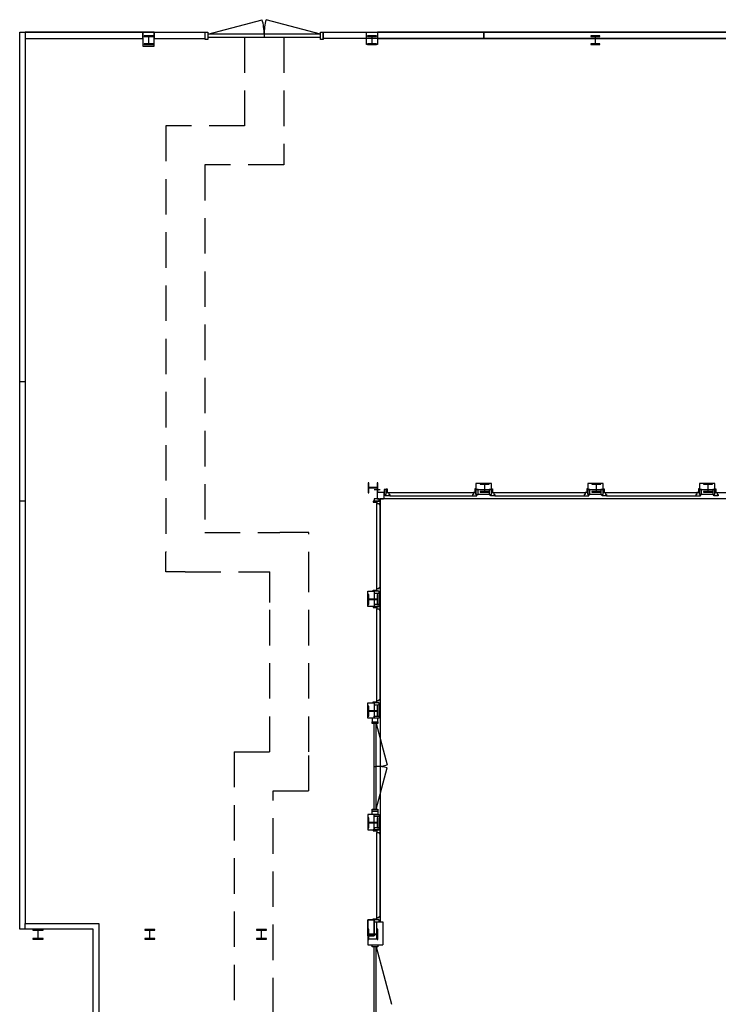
# Model space of a CAD drawing. Header units: millimetres. Extents: x 7256 to 213640, y 21030 to 164335.
# Tile 9 of 70: x 34482 to 46990, y 59195 to 76821. Entities that reach past the tile are written whole.
import ezdxf

# ---------------------------------------------------------------- set-up
doc = ezdxf.new("R2010")
doc.units = ezdxf.units.MM
doc.header["$LTSCALE"] = 100
doc.linetypes.add('DASHED2', pattern=[9.525, 6.35, -3.175])
for name, color, linetype in [('AA28----_KONSTRUKTIE', 252, 'Continuous'), ('AL21----_BUITENWAND', 3, 'Continuous'), ('AL22----_BINNENWAND', 2, 'Continuous'), ('AL28----_KONSTRUKTIE_BETON', 3, 'Continuous'), ('AL28----_KONSTRUKTIE_STAAL', 1, 'Continuous'), ('AL31----_BUITENKOZIJNEN', 1, 'Continuous'), ('AL32----_BINNENKOZIJNEN', 1, 'Continuous'), ('AL43----_VLOERAFW_Bouwhal', 8, 'DASHED2')]:
    doc.layers.add(name, color=color, linetype=linetype)

# ---------------------------------------------------------------- blocks, each defined once
blk = doc.blocks.new('HEA 180')
at = {"layer": 'AL28----_KONSTRUKTIE_BETON'}
h = blk.add_hatch(color=7, dxfattribs=at)
h.dxf.hatch_style = 1
h.paths.add_polyline_path([(-18, -76), (-90, -76), (-90, -86), (90, -86), (90, -76), (18, -76, -0.414214), (3, -61), (3, 61, -0.414214), (18, 76), (90, 76), (90, 86), (-90, 86), (-90, 76), (-18, 76, -0.414214), (-3, 61), (-3, -61, -0.414214)])
blk.add_lwpolyline([(-90, 86), (-90, 76), (-18, 76, -0.414214), (-3, 61), (-3, -61, -0.414214), (-18, -76), (-90, -76), (-90, -86), (90, -86), (90, -76), (18, -76, -0.414214), (3, -61), (3, 61, -0.414214), (18, 76), (90, 76), (90, 86)], format="xyb", close=True, dxfattribs=at)
blk = doc.blocks.new('HEA 160')
at = {"layer": 'AA28----_KONSTRUKTIE'}
h = blk.add_hatch(color=256, dxfattribs=at)
h.dxf.hatch_style = 1
h.paths.add_polyline_path([(80, -76), (80, -67), (18, -67, -0.414214), (3, -52), (3, 52, -0.414214), (18, 67), (80, 67), (80, 76), (-80, 76), (-80, 67), (-18, 67, -0.414214), (-3, 52), (-3, -52, -0.414214), (-18, -67), (-80, -67), (-80, -76)])
at = {"layer": 'AL28----_KONSTRUKTIE_STAAL'}
blk.add_lwpolyline([(-80, 76), (-80, 67), (-18, 67, -0.414214), (-3, 52), (-3, -52, -0.414214), (-18, -67), (-80, -67), (-80, -76), (80, -76), (80, -67), (18, -67, -0.414214), (3, -52), (3, 52, -0.414214), (18, 67), (80, 67), (80, 76)], format="xyb", close=True, dxfattribs=at)
blk = doc.blocks.new('Looproute bouwhal')
at = {"layer": 'AL43----_VLOERAFW_Bouwhal'}
for p, q in [((9954, 51509), (9954, 49925)), ((10654, 51509), (10654, 49225)), ((9954, 49925), (8541, 49925)), ((8541, 49925), (8541, 42293)), ((10654, 49225), (9241, 49225)), ((9241, 49225), (9241, 42643)), ((9241, 42643), (10584, 42643)), ((11103, 42643), (10584, 42643)), ((11103, 41663), (11103, 42643)), ((8541, 41943), (8541, 42293)), ((8891, 41943), (8541, 41943)), ((8891, 41943), (10403, 41943)), ((10403, 41394), (10403, 41943)), ((11103, 38718), (11103, 41663)), ((10403, 38718), (10403, 41394)), ((9766, 38718), (9766, 20509)), ((9766, 38718), (10403, 38718)), ((11103, 38018), (11103, 38718)), ((10466, 700), (10466, 38018)), ((10466, 38018), (11103, 38018))]:
    blk.add_line(p, q, dxfattribs=at)

msp = doc.modelspace()

# ---------------------------------------------------------------- linework, layer by layer
at = {"layer": 'AL21----_BUITENWAND'}
for p, q in [((42652, 68519), (42652, 68409)), ((42928, 68519), (42652, 68519)), ((42652, 68409), (42928, 68409)), ((42928, 68409), (42928, 68519)), ((44652, 68519), (44652, 68409)), ((44928, 68519), (44652, 68519)), ((44652, 68409), (44928, 68409)), ((44928, 68409), (44928, 68519)), ((46652, 68519), (46652, 68409)), ((46928, 68519), (46652, 68519)), ((46652, 68409), (46928, 68409)), ((46928, 68409), (46928, 68519)), ((40885, 68359), (40885, 68242)), ((41008, 68359), (40885, 68359)), ((40885, 68242), (40995, 68242)), ((40995, 68242), (40995, 68249)), ((40995, 68249), (41008, 68249)), ((41008, 68249), (41008, 68359)), ((40716, 66592), (40826, 66592)), ((40716, 66316), (40716, 66592)), ((40826, 66592), (40826, 66316)), ((40826, 66316), (40716, 66316)), ((40716, 64592), (40826, 64592)), ((40716, 64316), (40716, 64592)), ((40826, 64592), (40826, 64316)), ((40826, 64316), (40716, 64316)), ((40716, 62592), (40716, 62316)), ((40826, 62592), (40716, 62592)), ((40826, 62316), (40826, 62592)), ((40716, 62316), (40826, 62316)), ((40716, 60707), (40826, 60707)), ((40716, 60418), (40716, 60707)), ((40826, 60707), (40716, 60707)), ((40716, 60707), (40716, 60528)), ((40826, 60707), (40826, 60418)), ((40826, 60418), (40826, 60707)), ((40876, 60368), (40876, 60669)), ((40876, 60669), (40986, 60669)), ((40986, 60669), (40986, 60258)), ((40826, 60418), (40716, 60418)), ((40716, 60418), (40826, 60418)), ((40716, 60368), (40876, 60368))]:
    msp.add_line(p, q, dxfattribs=at)
at = {"layer": 'AL22----_BINNENWAND'}
for p, q in [((34482, 76599), (37802, 76599)), ((34482, 76599), (34582, 76599)), ((34482, 68204), (34482, 76599)), ((34582, 76599), (34582, 68204)), ((34582, 76599), (34582, 76485)), ((36690, 76599), (34582, 76599)), ((36690, 76599), (36690, 76349)), ((36890, 76599), (36690, 76599)), ((36690, 76485), (36690, 76599)), ((36890, 76599), (36890, 76485)), ((36890, 76349), (36890, 76599)), ((39917, 76485), (39917, 76599)), ((39917, 76599), (48537, 76599)), ((40690, 76599), (40890, 76599)), ((40690, 76378), (40690, 76599)), ((40690, 76485), (40690, 76599)), ((42791, 76599), (40890, 76599)), ((40890, 76599), (40890, 76485)), ((40890, 76599), (40890, 76378)), ((48537, 76599), (42791, 76599)), ((42791, 76599), (42791, 76485)), ((42791, 76485), (42791, 76599)), ((34582, 76485), (36690, 76485)), ((36690, 76349), (36890, 76349)), ((36890, 76485), (37802, 76485)), ((48537, 76485), (39917, 76485)), ((40890, 76378), (40690, 76378)), ((40890, 76485), (42791, 76485)), ((42791, 76485), (48537, 76485)), ((34482, 60539), (34482, 70346)), ((34482, 70346), (34582, 70346)), ((34582, 70346), (34582, 60639)), ((40826, 68409), (40936, 68409)), ((40995, 68242), (40939, 68242)), ((40939, 68242), (40939, 68222)), ((34582, 68204), (34482, 68204)), ((40716, 60707), (40716, 60258)), ((40939, 60669), (40986, 60669)), ((40986, 60669), (40986, 60258)), ((34582, 60539), (34482, 60539)), ((40716, 60258), (40986, 60258))]:
    msp.add_line(p, q, dxfattribs=at)
msp.add_lwpolyline([(34582, 60539), (34582, 60639), (35897, 60639), (35897, 58015), (35797, 58015), (35797, 60539)], close=True, dxfattribs=at)
at = {"layer": 'AL31----_BUITENKOZIJNEN'}
for p, q in [((41008, 68409), (41008, 68319)), ((41046, 68409), (41008, 68409)), ((41046, 68424), (41064, 68424)), ((41046, 68356), (41046, 68424)), ((41046, 68319), (41046, 68409)), ((41064, 68424), (41064, 68356)), ((42652, 68424), (42634, 68424)), ((42634, 68424), (42634, 68356)), ((42652, 68356), (42652, 68424)), ((42652, 68409), (42652, 68319)), ((42690, 68409), (42652, 68409)), ((42690, 68319), (42690, 68409)), ((42890, 68409), (42890, 68319)), ((42928, 68409), (42890, 68409)), ((42928, 68424), (42946, 68424)), ((42928, 68356), (42928, 68424)), ((42928, 68319), (42928, 68409)), ((42946, 68424), (42946, 68356)), ((44652, 68424), (44634, 68424)), ((44634, 68424), (44634, 68356)), ((44652, 68356), (44652, 68424)), ((44652, 68409), (44652, 68319)), ((44690, 68409), (44652, 68409)), ((44690, 68319), (44690, 68409)), ((44890, 68409), (44890, 68319)), ((44928, 68409), (44890, 68409)), ((44928, 68424), (44946, 68424)), ((44928, 68356), (44928, 68424)), ((44928, 68319), (44928, 68409)), ((44946, 68424), (44946, 68356)), ((46652, 68424), (46634, 68424)), ((46634, 68424), (46634, 68356)), ((46652, 68356), (46652, 68424)), ((46652, 68409), (46652, 68319)), ((46690, 68409), (46652, 68409)), ((46690, 68319), (46690, 68409)), ((46890, 68409), (46890, 68319)), ((46928, 68409), (46890, 68409)), ((46928, 68424), (46946, 68424)), ((46928, 68356), (46928, 68424)), ((46928, 68319), (46928, 68409)), ((46946, 68424), (46946, 68356)), ((40916, 68242), (40826, 68242)), ((40826, 68242), (40826, 68204)), ((40916, 68204), (40916, 68242)), ((40939, 68222), (40916, 68222)), ((40916, 68222), (40916, 68204)), ((40939, 68222), (40939, 60669)), ((40939, 68142), (40939, 68222)), ((48632, 68242), (40995, 68242)), ((41008, 68319), (41046, 68319)), ((41028, 68296), (41028, 68319)), ((41028, 68319), (41046, 68319)), ((41108, 68296), (41028, 68296)), ((41064, 68356), (41046, 68356)), ((41046, 68356), (41090, 68356)), ((41046, 68319), (41046, 68356)), ((41090, 68356), (41090, 68319)), ((41090, 68356), (42608, 68356)), ((41090, 68319), (41108, 68319)), ((41108, 68319), (41108, 68296)), ((41108, 68296), (42590, 68296)), ((42608, 68319), (42590, 68319)), ((42590, 68319), (42590, 68296)), ((42590, 68296), (42670, 68296)), ((42608, 68356), (42608, 68319)), ((42652, 68356), (42608, 68356)), ((42634, 68356), (42652, 68356)), ((42652, 68319), (42652, 68356)), ((42652, 68319), (42690, 68319)), ((42670, 68319), (42652, 68319)), ((42670, 68296), (42670, 68319)), ((42890, 68319), (42690, 68319)), ((42890, 68319), (42928, 68319)), ((42910, 68296), (42910, 68319)), ((42910, 68319), (42928, 68319)), ((42990, 68296), (42910, 68296)), ((42946, 68356), (42928, 68356)), ((42928, 68356), (42972, 68356)), ((42928, 68319), (42928, 68356)), ((42972, 68356), (42972, 68319)), ((42972, 68356), (44608, 68356)), ((42972, 68319), (42990, 68319)), ((42990, 68319), (42990, 68296)), ((42990, 68296), (44590, 68296)), ((44608, 68319), (44590, 68319)), ((44590, 68319), (44590, 68296)), ((44590, 68296), (44670, 68296)), ((44608, 68356), (44608, 68319)), ((44652, 68356), (44608, 68356)), ((44634, 68356), (44652, 68356)), ((44652, 68319), (44652, 68356)), ((44652, 68319), (44690, 68319)), ((44670, 68319), (44652, 68319)), ((44670, 68296), (44670, 68319)), ((44890, 68319), (44690, 68319)), ((44890, 68319), (44928, 68319)), ((44910, 68296), (44910, 68319)), ((44910, 68319), (44928, 68319)), ((44990, 68296), (44910, 68296)), ((44946, 68356), (44928, 68356)), ((44928, 68356), (44972, 68356)), ((44928, 68319), (44928, 68356)), ((44972, 68356), (44972, 68319)), ((44972, 68356), (46608, 68356)), ((44972, 68319), (44990, 68319)), ((44990, 68319), (44990, 68296)), ((44990, 68296), (46590, 68296)), ((46608, 68319), (46590, 68319)), ((46590, 68319), (46590, 68296)), ((46590, 68296), (46670, 68296)), ((46608, 68356), (46608, 68319)), ((46652, 68356), (46608, 68356)), ((46634, 68356), (46652, 68356)), ((46652, 68319), (46652, 68356)), ((46652, 68319), (46690, 68319)), ((46670, 68319), (46652, 68319)), ((46670, 68296), (46670, 68319)), ((46890, 68319), (46690, 68319)), ((46890, 68319), (46928, 68319)), ((46910, 68296), (46910, 68319)), ((46910, 68319), (46928, 68319)), ((46990, 68296), (46910, 68296)), ((46946, 68356), (46928, 68356)), ((46928, 68356), (46972, 68356)), ((46928, 68319), (46928, 68356)), ((46972, 68356), (46972, 68319)), ((46972, 68356), (48490, 68356)), ((46972, 68319), (46990, 68319)), ((46990, 68319), (46990, 68296)), ((40811, 68204), (40811, 68186)), ((40879, 68204), (40811, 68204)), ((40811, 68186), (40879, 68186)), ((40826, 68204), (40916, 68204)), ((40879, 68186), (40879, 68204)), ((40916, 68204), (40879, 68204)), ((40879, 68204), (40879, 68160)), ((40879, 68160), (40916, 68160)), ((40879, 66636), (40879, 68160)), ((40916, 68160), (40916, 68142)), ((40916, 68142), (40939, 68142)), ((40939, 66654), (40939, 68142)), ((40879, 66592), (40879, 66636)), ((40879, 66636), (40916, 66636)), ((40916, 66636), (40916, 66654)), ((40916, 66654), (40939, 66654)), ((40939, 66654), (40939, 66574)), ((40811, 66592), (40811, 66610)), ((40811, 66610), (40879, 66610)), ((40879, 66592), (40811, 66592)), ((40916, 66592), (40826, 66592)), ((40826, 66592), (40826, 66554)), ((40826, 66554), (40916, 66554)), ((40879, 66610), (40879, 66592)), ((40916, 66592), (40879, 66592)), ((40916, 66554), (40916, 66592)), ((40916, 66574), (40916, 66592)), ((40939, 66574), (40916, 66574)), ((40916, 66554), (40916, 66354)), ((40811, 66316), (40811, 66298)), ((40879, 66316), (40811, 66316)), ((40811, 66298), (40879, 66298)), ((40916, 66354), (40826, 66354)), ((40826, 66354), (40826, 66316)), ((40826, 66316), (40916, 66316)), ((40879, 66298), (40879, 66316)), ((40916, 66316), (40879, 66316)), ((40879, 66316), (40879, 66272)), ((40916, 66316), (40916, 66354)), ((40939, 66334), (40916, 66334)), ((40916, 66334), (40916, 66316)), ((40939, 66254), (40939, 66334)), ((40879, 66272), (40916, 66272)), ((40879, 64636), (40879, 66272)), ((40916, 66272), (40916, 66254)), ((40916, 66254), (40939, 66254)), ((40939, 64654), (40939, 66254)), ((40811, 64592), (40811, 64610)), ((40811, 64610), (40879, 64610)), ((40879, 64592), (40811, 64592)), ((40916, 64592), (40826, 64592)), ((40826, 64592), (40826, 64554)), ((40826, 64554), (40916, 64554)), ((40879, 64592), (40879, 64636)), ((40879, 64636), (40916, 64636)), ((40879, 64610), (40879, 64592)), ((40916, 64592), (40879, 64592)), ((40916, 64636), (40916, 64654)), ((40916, 64654), (40939, 64654)), ((40916, 64554), (40916, 64592)), ((40916, 64574), (40916, 64592)), ((40939, 64574), (40916, 64574)), ((40916, 64554), (40916, 64354)), ((40939, 64654), (40939, 64574)), ((40826, 64354), (40916, 64354)), ((40826, 64316), (40826, 64354)), ((40916, 64354), (40916, 64316)), ((40795, 64316), (40795, 64254)), ((40895, 64316), (40795, 64316)), ((40795, 64254), (40895, 64254)), ((40916, 64316), (40826, 64316)), ((40895, 64254), (40895, 64316)), ((40795, 62654), (40895, 62654)), ((40795, 62592), (40795, 62654)), ((40895, 62592), (40795, 62592)), ((40826, 62592), (40916, 62592)), ((40826, 62554), (40826, 62592)), ((40895, 62654), (40895, 62592)), ((40916, 62592), (40916, 62554)), ((40916, 62554), (40826, 62554)), ((40916, 62554), (40916, 62354)), ((40811, 62316), (40811, 62298)), ((40879, 62316), (40811, 62316)), ((40811, 62298), (40879, 62298)), ((40916, 62354), (40826, 62354)), ((40826, 62354), (40826, 62316)), ((40826, 62316), (40916, 62316)), ((40879, 62298), (40879, 62316)), ((40916, 62316), (40879, 62316)), ((40879, 62316), (40879, 62272)), ((40879, 62272), (40916, 62272)), ((40879, 60751), (40879, 62272)), ((40916, 62316), (40916, 62354)), ((40939, 62334), (40916, 62334)), ((40916, 62334), (40916, 62316)), ((40916, 62272), (40916, 62254)), ((40916, 62254), (40939, 62254)), ((40939, 62254), (40939, 62334)), ((40939, 60769), (40939, 62254)), ((40811, 60707), (40811, 60725)), ((40811, 60725), (40879, 60725)), ((40879, 60707), (40811, 60707)), ((40916, 60707), (40826, 60707)), ((40826, 60707), (40826, 60669)), ((40826, 60669), (40916, 60669)), ((40879, 60707), (40879, 60751)), ((40879, 60751), (40916, 60751)), ((40879, 60725), (40879, 60707)), ((40916, 60707), (40879, 60707)), ((40916, 60751), (40916, 60769)), ((40916, 60769), (40939, 60769)), ((40916, 60669), (40916, 60707)), ((40916, 60689), (40916, 60707)), ((40939, 60689), (40916, 60689)), ((40939, 60769), (40939, 60689))]:
    msp.add_line(p, q, dxfattribs=at)
for points in [[(40896, 64254), (40896, 64219), (40796, 64219), (40796, 64254)], [(40867, 64219), (40825, 64219), (40824, 62689), (40866, 62689)], [(40895, 62689), (40895, 62654), (40795, 62654), (40795, 62689)], [(40895, 60258), (40895, 60223), (40795, 60223), (40795, 60258)], [(40866, 60223), (40825, 60223), (40825, 58093), (40866, 58093)]]:
    msp.add_lwpolyline(points, close=True, dxfattribs=at)
for points in [[(40867, 64219), (41064, 63480)], [(40825, 63454), (40866, 63454)], [(40866, 62689), (41064, 63428)], [(40866, 60223), (41142, 59195)]]:
    msp.add_lwpolyline(points, dxfattribs=at)
for centre, start, end in [((40867, 64219), 269.9591, 284.9591), ((40866, 62689), 74.9585, 89.9607)]:
    msp.add_arc(centre, 765, start, end, dxfattribs=at)
at = {"layer": 'AL32----_BINNENKOZIJNEN'}
for points in [[(37849, 76560), (38824, 76821)], [(39868, 76560), (38893, 76821)], [(38858, 76560), (38858, 76506)]]:
    msp.add_lwpolyline(points, dxfattribs=at)
for points in [[(37849, 76467), (37802, 76467), (37802, 76599), (37849, 76599)], [(39868, 76506), (39868, 76560), (37849, 76560), (37849, 76506)], [(39914, 76467), (39868, 76467), (39868, 76599), (39914, 76599)]]:
    msp.add_lwpolyline(points, close=True, dxfattribs=at)
for centre, start, end in [((37849, 76560), 359.9983, 15.0006), ((39868, 76560), 165, 180)]:
    msp.add_arc(centre, 1010, start, end, dxfattribs=at)

# ---------------------------------------------------------------- block references
at = {"layer": 'AL28----_KONSTRUKTIE_BETON'}
for name, p in [('HEA 160', (36790, 76454)), ('HEA 160', (40790, 76454)), ('HEA 160', (44790, 76454)), ('HEA 160', (42807, 68441)), ('HEA 160', (44806, 68441)), ('HEA 160', (46805, 68441)), ('HEA 180', (34810, 60447)), ('HEA 180', (36810, 60447)), ('HEA 180', (38810, 60447))]:
    msp.add_blockref(name, p, dxfattribs=at)
at = {"layer": 'AL28----_KONSTRUKTIE_BETON', "rotation": 270}
for p in [(40809, 68441), (40809, 66443), (40809, 64444), (40809, 62445), (40809, 60447)]:
    msp.add_blockref('HEA 180', p, dxfattribs=at)
at = {"layer": 'AL43----_VLOERAFW_Bouwhal'}
msp.add_blockref('Looproute bouwhal', (28555, 24996), dxfattribs=at)

doc.saveas('drawing.dxf')
